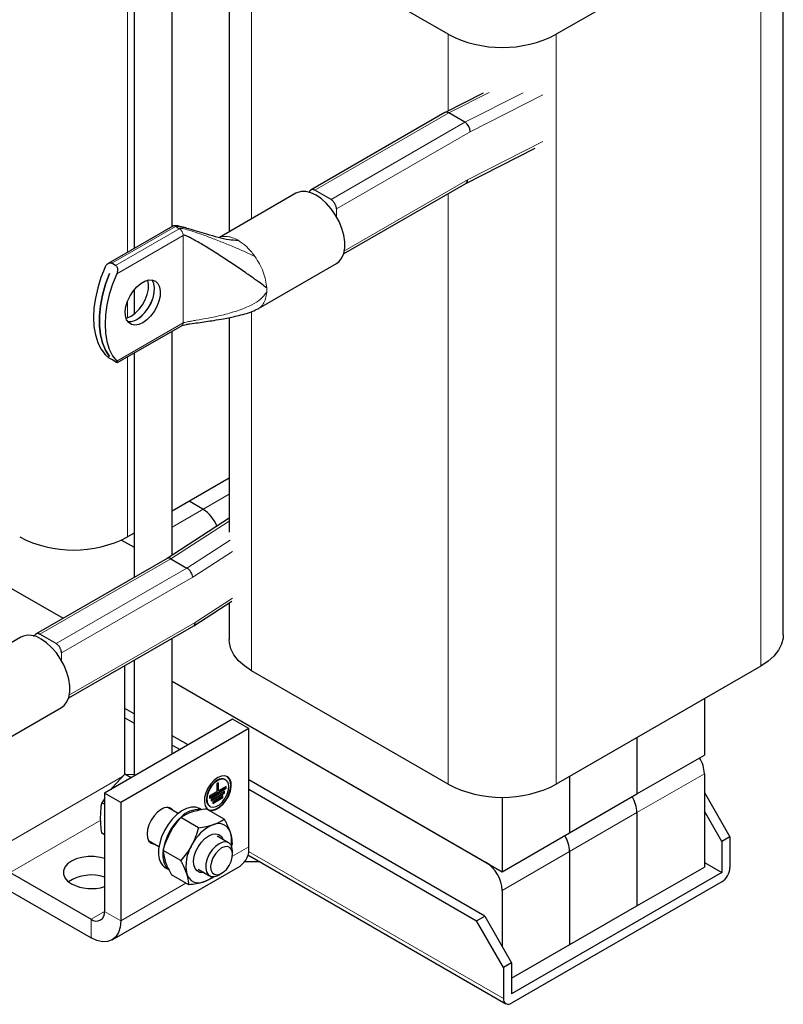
# Model space of a CAD drawing. Header units: millimetres. Extents: x 5 to 418, y 2 to 292.
# Tile 10 of 20: x 270 to 302, y 56 to 98. Entities that reach past the tile are written whole.
import ezdxf

# ---------------------------------------------------------------- set-up
doc = ezdxf.new("R2010")
doc.units = ezdxf.units.MM

msp = doc.modelspace()

# ---------------------------------------------------------------- linework, layer by layer
at = {"color": 7, "linetype": 'Continuous', "lineweight": 25}
for p, q in [((276.4158, 89.0389), (276.4158, 106.4973)), ((274.8158, 105.5736), (274.8158, 88.1152)), ((302.0655, 71.8907), (302.0655, 103.3765)), ((278.8081, 103.1806), (278.8081, 88.8197)), ((288.0044, 97.1065), (279.7453, 101.8743)), ((301.1283, 102.0702), (292.5298, 97.1065)), ((289.4625, 94.6306), (287.8685, 93.8215)), ((287.8628, 93.8184), (282.2439, 90.5747)), ((288.7057, 93.413), (288.0269, 93.8049)), ((288.7376, 90.8452), (291.6514, 92.3243)), ((282.2134, 90.5485), (282.1368, 90.4648)), ((283.0829, 90.167), (282.4041, 90.5589)), ((283.6122, 87.8864), (288.7404, 90.8469)), ((281.6087, 90.4365), (278.3963, 88.582)), ((276.4383, 89.0519), (273.7292, 87.4879)), ((274.0434, 87.4046), (273.8813, 87.4982)), ((280.0316, 85.5909), (283.3126, 87.485)), ((273.7896, 87.0714), (273.7907, 87.0707)), ((274.8158, 86.3758), (274.8158, 85.3625)), ((278.8081, 85.216), (278.8081, 76.2083)), ((274.1207, 83.3216), (276.8298, 84.8855)), ((276.4158, 75.245), (276.4158, 84.6465)), ((273.79, 83.5834), (273.7896, 83.5831)), ((273.7907, 83.5825), (273.7896, 83.5831)), ((274.8158, 83.7229), (274.8158, 74.3062)), ((274.0434, 83.3545), (273.8813, 83.4481)), ((260.8515, 78.9306), (271.8389, 72.5877)), ((261.5303, 78.5387), (271.8389, 72.5877)), ((278.8081, 78.4687), (276.4158, 77.0877)), ((277.7089, 77.1679), (277.1318, 77.501)), ((278.8081, 76.7927), (276.1992, 75.1049)), ((274.8158, 76.164), (274.541, 76.0054)), ((274.2909, 75.8754), (274.8158, 75.5724)), ((276.2013, 75.1061), (270.704, 71.9325)), ((276.3574, 75.0879), (277.0363, 74.696)), ((277.326, 72.2772), (278.9149, 73.3053)), ((278.8081, 73.2361), (278.8081, 71.6947)), ((272.0722, 69.2442), (277.3219, 72.2747)), ((270.0687, 71.7942), (266.7878, 69.9002)), ((270.6732, 71.906), (270.6011, 71.8266)), ((271.5429, 71.5247), (270.8641, 71.9166)), ((276.4158, 66.8851), (276.4158, 71.7517)), ((274.8158, 70.828), (274.8158, 66.0304)), ((274.4279, 66.0411), (274.4279, 70.6041)), ((288.0044, 65.6207), (279.7453, 70.3885)), ((301.1283, 70.5844), (292.5298, 65.6207)), ((276.4158, 69.9454), (290.2671, 61.9493)), ((276.4158, 69.9454), (289.5883, 62.3412)), ((298.7524, 69.2129), (298.7524, 66.8477)), ((268.5342, 66.9732), (271.7726, 68.8428)), ((274.8158, 68.5828), (274.4279, 68.8068)), ((278.9534, 68.35), (273.5794, 65.2477)), ((274.4279, 68.4149), (274.8158, 68.1909)), ((279.6322, 67.9581), (278.9534, 68.35)), ((279.6322, 67.9581), (274.2582, 64.8558)), ((279.6322, 62.9936), (279.6322, 67.9581)), ((277.0863, 67.2721), (276.4158, 67.6592)), ((295.924, 67.58), (295.924, 65.2149)), ((276.4158, 67.2673), (276.7468, 67.0762)), ((295.924, 65.2149), (298.7524, 66.8477)), ((274.4255, 66.0412), (273.8905, 65.4743)), ((274.6897, 65.8886), (274.4255, 66.0412)), ((274.4255, 66.0412), (274.8522, 66.0294)), ((274.8522, 66.0294), (274.9178, 66.0203)), ((278.6561, 65.8103), (278.6335, 65.8233)), ((289.5317, 60.0875), (279.6322, 65.8024)), ((293.0955, 65.9472), (293.0955, 63.5821)), ((298.7524, 66.0638), (298.7524, 62.1445)), ((273.8905, 65.4743), (273.8381, 65.397)), ((277.9776, 65.0694), (278.6621, 65.4645)), ((277.9776, 65.0432), (278.6847, 65.4514)), ((278.614, 65.329), (278.0483, 65.0024)), ((278.3665, 65.676), (278.2958, 65.6352)), ((278.2958, 65.6352), (278.2958, 65.3086)), ((278.3439, 65.3625), (278.3439, 65.663)), ((278.3439, 65.3625), (278.3665, 65.3494)), ((278.3665, 65.3494), (278.3665, 65.676)), ((278.6847, 65.5331), (278.3665, 65.3494)), ((278.5914, 65.2604), (278.5914, 65.3159)), ((278.614, 65.2473), (278.614, 65.329)), ((278.6621, 65.4645), (278.6621, 65.52)), ((278.6621, 65.4645), (278.6847, 65.4514)), ((278.6847, 65.4514), (278.6847, 65.5331)), ((279.6322, 65.4105), (289.1923, 59.8916)), ((273.5794, 65.0153), (273.4638, 64.8449)), ((273.5794, 65.2477), (273.5794, 60.2831)), ((274.2582, 64.8558), (273.5794, 65.2477)), ((278.2958, 65.3086), (277.9776, 65.1249)), ((277.9776, 65.1249), (277.9776, 65.0432)), ((278.0483, 64.9469), (278.5914, 65.2604)), ((278.0483, 64.9207), (278.614, 65.2473)), ((278.0483, 65.0024), (278.0483, 64.9207)), ((278.5433, 65.1412), (278.119, 64.8962)), ((278.119, 64.8407), (278.5206, 65.0726)), ((278.119, 64.8146), (278.5433, 65.0595)), ((278.5206, 65.0726), (278.5206, 65.1281)), ((278.5206, 65.0726), (278.5433, 65.0595)), ((278.5433, 65.0595), (278.5433, 65.1412)), ((278.5914, 65.2604), (278.614, 65.2473)), ((290.2671, 65.0796), (290.2671, 61.9493)), ((293.0955, 63.5821), (295.924, 65.2149)), ((298.7524, 65.2799), (299.8272, 63.4183)), ((273.5794, 64.7782), (273.4638, 64.8449)), ((274.2582, 64.8558), (274.2582, 59.8912)), ((276.6616, 64.3917), (276.2272, 64.6425)), ((277.6697, 64.5488), (277.5803, 64.6004)), ((278.6045, 64.1573), (277.8712, 64.5806)), ((277.9835, 64.6975), (278.0062, 64.6844)), ((278.119, 64.8962), (278.119, 64.8146)), ((299.4878, 63.2223), (298.7524, 64.4961)), ((277.5186, 63.7984), (276.7852, 64.2217)), ((295.924, 64.431), (295.924, 60.5116)), ((273.5794, 63.4959), (273.4638, 63.5626)), ((275.4272, 63.2569), (275.8617, 63.0061)), ((278.7854, 63.1657), (278.3076, 63.4415)), ((290.2671, 61.9493), (293.0955, 63.5821)), ((299.8272, 63.4183), (299.4878, 63.2223)), ((299.8272, 63.4183), (299.8272, 62.1118)), ((276.7747, 62.4169), (276.0413, 62.8402)), ((278.9044, 63.002), (278.9465, 63.1348)), ((299.4878, 63.2223), (299.4878, 61.9159)), ((276.0283, 62.7821), (276.0277, 62.5521)), ((278.9511, 62.6792), (278.9511, 62.7994)), ((279.5929, 62.6579), (290.4231, 56.4058)), ((293.0955, 62.7982), (293.0955, 58.8788)), ((273.8936, 59.0854), (279.2676, 62.1878)), ((276.1404, 62.1062), (276.2836, 62.0235)), ((277.5077, 62.0558), (277.9855, 61.78)), ((279.4666, 62.3729), (280.0867, 62.3729)), ((295.924, 60.5116), (298.7524, 62.1445)), ((298.7524, 62.3404), (299.4878, 61.9159)), ((269.6196, 61.9158), (273.0137, 59.9564)), ((277.1167, 61.3944), (276.3834, 61.8177)), ((278.3855, 61.8197), (278.4896, 61.8798)), ((299.4878, 61.9159), (290.6631, 56.8215)), ((299.4878, 61.5239), (290.6631, 56.4295)), ((269.6196, 61.1319), (273.0137, 59.1725)), ((290.2671, 61.1654), (290.2671, 58.8138)), ((290.6631, 57.4746), (295.924, 60.5116)), ((289.1923, 59.8916), (289.5317, 60.0875)), ((289.5317, 60.0875), (290.6631, 58.1279)), ((290.3237, 57.932), (289.1923, 59.8916)), ((290.6631, 58.1279), (290.3237, 57.932)), ((290.3237, 57.932), (290.3237, 56.6255)), ((290.6631, 58.1279), (290.6631, 56.8215))]:
    msp.add_line(p, q, dxfattribs=at)
at = {"color": 7, "linetype": 'Continuous', "lineweight": 18}
for p, q in [((274.541, 87.9566), (274.541, 105.415)), ((279.7453, 89.3608), (279.7453, 101.8743)), ((301.1283, 70.5844), (301.1283, 102.0702)), ((288.0044, 93.8905), (288.0044, 97.1065)), ((292.5298, 65.6207), (292.5298, 97.1065)), ((288.0269, 93.8049), (289.7169, 94.6627)), ((288.7057, 93.413), (291.1516, 94.6545)), ((288.9184, 93.0137), (291.9705, 94.5629)), ((282.4041, 90.5589), (288.0269, 93.8049)), ((283.0829, 90.167), (288.7057, 93.413)), ((283.3092, 89.7755), (288.9184, 93.0137)), ((288.8162, 90.9985), (291.9705, 92.5996)), ((283.6434, 88.0123), (288.8162, 90.9985)), ((288.0044, 65.6207), (288.0044, 90.422)), ((283.3092, 89.4588), (283.3092, 89.7755)), ((273.8813, 87.4982), (276.553, 89.0405)), ((276.7152, 88.9469), (274.0434, 87.4046)), ((276.7152, 88.9469), (276.553, 89.0405)), ((276.7679, 88.9063), (276.7152, 88.9469)), ((274.0866, 87.055), (276.8773, 88.666)), ((276.8773, 84.9905), (276.8773, 88.666)), ((279.8282, 87.8649), (279.8879, 87.7835)), ((274.541, 85.2106), (274.541, 85.8994)), ((279.7453, 70.3885), (279.7453, 85.4632)), ((276.8773, 84.9905), (274.0866, 83.3795)), ((274.541, 76.0054), (274.541, 83.5642)), ((276.4158, 76.4214), (278.8081, 77.8024)), ((276.3574, 75.0879), (278.8081, 76.6734)), ((277.0363, 74.696), (278.8557, 75.8731)), ((277.2762, 74.3124), (278.9421, 75.3902)), ((270.8641, 71.9166), (276.3574, 75.0879)), ((271.5429, 71.5247), (277.0363, 74.696)), ((271.7692, 71.1333), (277.2762, 74.3124)), ((277.3784, 72.4153), (278.9421, 73.427)), ((272.1034, 69.3701), (277.3784, 72.4153)), ((271.7692, 70.8165), (271.7692, 71.1333)), ((274.333, 65.9431), (269.0539, 62.8956)), ((298.7524, 66.0638), (295.924, 64.431)), ((269.6196, 61.9158), (273.4195, 64.1095)), ((295.924, 64.431), (293.0955, 62.7982)), ((279.6322, 62.9936), (278.946, 62.5974)), ((279.6206, 62.8043), (290.3237, 56.6255)), ((293.0955, 62.7982), (290.2671, 61.1654)), ((276.9894, 61.4679), (274.2582, 59.8912)), ((273.0137, 59.9564), (273.5794, 60.283)), ((273.0137, 59.9564), (273.0137, 59.1725)), ((273.5794, 60.2831), (274.2582, 59.8912))]:
    msp.add_line(p, q, dxfattribs=at)
at = {"color": 7, "linetype": 'Continuous', "lineweight": 25, "flags": 128}
for points in [[(283.3126, 87.485), (283.4222, 87.5672), (283.5392, 87.7179), (283.6196, 87.9109), (283.6604, 88.1398), (283.6604, 88.3965), (283.6196, 88.6725), (283.5392, 88.9583), (283.4222, 89.2442), (283.2724, 89.5204), (283.0949, 89.7775), (282.8959, 90.0069), (282.682, 90.2006), (282.4606, 90.3521), (282.2392, 90.4563), (282.0254, 90.5094), (281.8263, 90.5099), (281.6489, 90.4576), (281.6087, 90.4365)], [(273.6001, 87.3358), (273.427, 86.9008), (273.2897, 86.4651), (273.1903, 86.0348), (273.13, 85.6162), (273.1099, 85.2151), (273.13, 84.8373), (273.1903, 84.4882), (273.2897, 84.1727), (273.427, 83.8954), (273.6001, 83.6603)], [(273.7896, 83.5831), (273.6197, 83.8435), (273.4899, 84.1487), (273.4023, 84.494), (273.3581, 84.8739), (273.3581, 85.2825), (273.4023, 85.7134), (273.4899, 86.1598), (273.6197, 86.6149), (273.7896, 87.0714)], [(273.7907, 87.0707), (273.6208, 86.6142), (273.4911, 86.1592), (273.4034, 85.7127), (273.3592, 85.2818), (273.3592, 84.8732), (273.4034, 84.4933), (273.4911, 84.1481), (273.6208, 83.8429), (273.7907, 83.5825)], [(274.0866, 87.055), (273.9135, 86.62), (273.7762, 86.1843), (273.6768, 85.754), (273.6165, 85.3353), (273.5963, 84.9342), (273.6165, 84.5564), (273.6768, 84.2073), (273.7762, 83.8919), (273.9135, 83.6146), (274.0866, 83.3795)], [(275.1803, 84.9994), (275.0107, 84.9244), (274.8502, 84.8992), (274.7076, 84.9252), (274.5904, 85.001), (274.505, 85.1224), (274.456, 85.2831), (274.4461, 85.4742), (274.4758, 85.6855), (274.5434, 85.9055), (274.6454, 86.1226), (274.7762, 86.3248), (274.9287, 86.5014), (275.0949, 86.6428), (275.2656, 86.7413), (275.4318, 86.7918), (275.5844, 86.7914), (275.7152, 86.7401), (275.8171, 86.6409), (275.8848, 86.4988), (275.9144, 86.3218), (275.9045, 86.1192), (275.8555, 85.9021), (275.7701, 85.682), (275.653, 85.471), (275.5103, 85.2803), (275.3499, 85.1202), (275.1803, 84.9994)], [(274.6938, 85.2802), (274.8634, 85.401), (275.0238, 85.5611), (275.1665, 85.7518), (275.2837, 85.9629), (275.369, 86.1829), (275.418, 86.4001), (275.4279, 86.6026), (275.3983, 86.7797), (275.3966, 86.7851)], [(274.9365, 85.1401), (275.1061, 85.2609), (275.2665, 85.421), (275.4092, 85.6117), (275.5263, 85.8228), (275.6117, 86.0428), (275.6607, 86.26), (275.6706, 86.4625), (275.641, 86.6396), (275.5733, 86.7816), (275.5638, 86.7946)], [(274.9376, 85.1395), (275.1072, 85.2603), (275.2676, 85.4203), (275.4103, 85.611), (275.5275, 85.8221), (275.6128, 86.0422), (275.6618, 86.2593), (275.6717, 86.4619), (275.6421, 86.6389), (275.5745, 86.7809), (275.5645, 86.7945)], [(274.4775, 85.1929), (274.5242, 85.2052), (274.6938, 85.2802)], [(271.7726, 68.8428), (271.8822, 68.9249), (271.9992, 69.0756), (272.0796, 69.2687), (272.1204, 69.4975), (272.1204, 69.7543), (272.0796, 70.0302), (271.9992, 70.316), (271.8822, 70.6019), (271.7324, 70.8781), (271.555, 71.1353), (271.3559, 71.3647), (271.1421, 71.5584), (270.9207, 71.7099)], [(279.7453, 70.3885), (279.4464, 70.5877), (279.1995, 70.8094), (279.0099, 71.0492), (278.8812, 71.3021), (278.8162, 71.563), (278.8081, 71.6947)], [(302.0655, 71.8907), (302.0574, 71.7589), (301.9924, 71.498), (301.8638, 71.2451), (301.6741, 71.0054), (301.4272, 70.7836), (301.1283, 70.5844)], [(278.3311, 65.9006), (278.1785, 65.7882), (278.0372, 65.6358), (277.9177, 65.4545), (277.8289, 65.2579), (277.7773, 65.0605), (277.7668, 64.877), (277.7981, 64.7209), (277.869, 64.6038), (277.9741, 64.5345), (278.1058, 64.5181), (278.2541, 64.5557), (278.4082, 64.6447), (278.5565, 64.7783), (278.6881, 64.9467), (278.7933, 65.1374), (278.8642, 65.3363), (278.8955, 65.5286), (278.885, 65.7), (278.8334, 65.8378), (278.7446, 65.9319), (278.6251, 65.9751), (278.4838, 65.9644), (278.3311, 65.9006)], [(278.3085, 65.7911), (278.173, 65.6894), (278.0496, 65.5495), (277.9492, 65.3839), (277.8807, 65.2073), (277.8502, 65.0355), (277.8604, 64.8836), (277.9105, 64.7652), (277.9835, 64.6975)], [(278.3311, 65.7781), (278.1957, 65.6763), (278.0722, 65.5364), (277.9718, 65.3708), (277.9033, 65.1942), (277.8728, 65.0224), (277.883, 64.8705), (277.9331, 64.7522), (278.0185, 64.6778), (278.1317, 64.654), (278.2626, 64.683), (278.3996, 64.7621), (278.5306, 64.8843), (278.6438, 65.0387), (278.7292, 65.2117), (278.7792, 65.3879), (278.7895, 65.5516), (278.759, 65.6882), (278.6905, 65.7857), (278.59, 65.8353), (278.4666, 65.8327), (278.3311, 65.7781)], [(277.92, 64.5613), (277.9515, 64.5476), (278.0831, 64.5311), (278.2315, 64.5688), (278.3855, 64.6577), (278.5339, 64.7913), (278.6655, 64.9598), (278.7707, 65.1505), (278.8415, 65.3493), (278.8729, 65.5416), (278.8624, 65.713), (278.8108, 65.8509), (278.7219, 65.9449), (278.7196, 65.9464)], [(275.9553, 64.5617), (275.8015, 64.4495), (275.6583, 64.2983), (275.5353, 64.1183), (275.4409, 63.9218), (275.3815, 63.7221), (275.3613, 63.5329), (275.3815, 63.367), (275.4409, 63.2359), (275.5353, 63.1483), (275.6583, 63.1103), (275.6834, 63.109)], [(277.5803, 64.6004), (277.5666, 64.608), (277.4044, 64.6612), (277.2201, 64.6609), (277.0209, 64.6071), (276.8152, 64.5019), (276.6114, 64.3497), (276.4177, 64.1567), (276.2422, 63.9308), (276.092, 63.6812), (275.9732, 63.4183), (275.8908, 63.1527), (275.848, 62.8952), (275.8467, 62.6566)], [(277.7473, 61.9175), (277.7128, 61.9121), (277.5739, 61.9203), (277.4584, 61.9792), (277.3735, 62.085), (277.3246, 62.2311), (277.3148, 62.4083), (277.3447, 62.6055), (277.4124, 62.8103), (277.5137, 63.0098), (277.6421, 63.1914), (277.7897, 63.3439), (277.9471, 63.4575), (278.1045, 63.5252), (278.252, 63.5427), (278.3802, 63.5089), (278.4812, 63.426), (278.5486, 63.299), (278.5486, 63.299)], [(278.3854, 63.1261), (278.2328, 63.0138), (278.0915, 62.8613), (277.972, 62.6801), (277.8832, 62.4834), (277.8316, 62.286), (277.8211, 62.1025), (277.8524, 61.9464), (277.9233, 61.8294), (278.0284, 61.76), (278.1601, 61.7436), (278.3084, 61.7812), (278.3855, 61.8197)], [(278.4895, 62.9458), (278.3535, 62.8436), (278.2295, 62.7031), (278.1286, 62.5368), (278.0598, 62.3594), (278.0292, 62.1869), (278.0395, 62.0344), (278.0898, 61.9155), (278.1756, 61.8408), (278.2892, 61.8169), (278.4207, 61.846), (278.5583, 61.9254), (278.6898, 62.0481), (278.8035, 62.2033), (278.8893, 62.377), (278.9396, 62.5539), (278.9498, 62.7183), (278.9192, 62.8556), (278.8504, 62.9534), (278.7496, 63.0033), (278.6256, 63.0007), (278.4895, 62.9458)], [(278.9511, 62.7994), (278.9393, 62.9255), (278.8877, 63.0633), (278.7989, 63.1574), (278.6794, 63.2007), (278.5381, 63.19), (278.3854, 63.1261)], [(273.5794, 62.5057), (273.3995, 62.5522), (273.1445, 62.5858), (272.8829, 62.5858), (272.6279, 62.5522), (272.3923, 62.4867), (272.1878, 62.3926), (272.0247, 62.2745), (271.9112, 62.1385), (271.853, 61.9913), (271.853, 61.8403), (271.9112, 61.6931), (272.0247, 61.5571), (272.1878, 61.439)], [(274.2582, 59.8912), (274.2343, 59.6246), (274.1635, 59.3959), (274.0485, 59.2139), (273.8937, 59.0854), (273.7051, 59.0156), (273.4899, 59.007), (273.2565, 59.06), (273.0137, 59.1725)]]:
    msp.add_lwpolyline(points, dxfattribs=at)
at = {"color": 7, "linetype": 'Continuous', "lineweight": 25}
for centre, radius, start, end in [((290.2671, 101.4516), 4.899, 242.49143, 297.50857), ((287.9338, 93.6779), 0.1575, 53.73888, 116.81021), ((288.4506, 93.0208), 0.4679, 359.12288, 56.94967), ((288.6385, 90.9925), 0.1777, 304.97504, 1.94027), ((274.606, 85.6415), 0.6005, 264.92902, 303.38949), ((274.6072, 85.6405), 0.6002, 264.84604, 303.39734), ((276.9138, 75.9275), 1.4733, 21.05089, 57.33909), ((272.2783, 80.3505), 4.899, 242.49143, 297.50857), ((276.2639, 74.9641), 0.1551, 52.90026, 113.78231), ((276.7595, 74.2561), 0.5197, 6.22349, 57.82408), ((277.2357, 72.3911), 0.1448, 306.54198, 9.62997), ((270.4251, 71.0493), 0.8258, 53.124, 115.56554), ((297.3525, 66.0119), 1.4008, 2.12362, 30.97784), ((278.498, 65.535), 0.3186, 64.82419, 126.48627), ((290.2671, 69.9658), 4.899, 242.49143, 297.50857), ((294.5032, 64.3729), 1.4219, 2.34267, 30.75879), ((294.5241, 64.3791), 1.4008, 2.12362, 30.97784), ((276.1881, 64.2821), 0.3638, 35.75462, 129.78492), ((277.535, 63.5141), 1.0422, 86.36232, 135.46541), ((278.3241, 62.5112), 2.3138, 132.38725, 171.32128), ((278.8478, 62.2758), 1.7947, 112.96983, 154.16097), ((278.3588, 63.4491), 0.5237, 16.3435, 113.80881), ((277.7427, 63.2665), 1.1663, 349.74251, 16.43362), ((291.6748, 62.7401), 1.4219, 2.34267, 30.75879), ((291.6957, 62.7463), 1.4008, 2.12362, 30.97784), ((278.6112, 62.2098), 1.6188, 148.39752, 192.6212), ((278.7698, 62.8984), 0.8676, 305.01333, 6.29885), ((276.5031, 62.6532), 0.6564, 179.70895, 236.45907), ((276.7506, 62.5727), 0.7232, 181.63572, 224.91322), ((288.7933, 61.0983), 1.4753, 2.60548, 57.39452), ((299.0903, 62.1453), 0.7377, 302.60548, 357.39452), ((273.0253, 60.0605), 1.7513, 71.55744, 123.322), ((277.5341, 62.0034), 0.5237, 196.3435, 293.80881), ((277.3081, 62.7446), 1.2963, 289.72215, 309.37865), ((273.0194, 63.0534), 1.816, 242.74519, 287.95927), ((273.2345, 60.2271), 0.3494, 230.79671, 9.21404), ((290.5306, 56.592), 0.2096, 170.78596, 309.20329)]:
    msp.add_arc(centre, radius, start, end, dxfattribs=at)
at = {"color": 7, "linetype": 'Continuous', "lineweight": 18}
msp.add_arc((278.7786, 86.3725), 1.6059, 356.88145, 3.11855, dxfattribs=at)
at = {"color": 7, "linetype": 'Continuous', "lineweight": 25}
for points, knots in [([(282.4041, 90.5589), (282.3915, 90.5654), (282.3664, 90.5785), (282.3298, 90.5885), (282.2952, 90.5909), (282.2635, 90.5853), (282.2364, 90.571), (282.2196, 90.5582), (282.2136, 90.5486), (282.2134, 90.5484)], [0, 0, 0, 0, 0.1661527, 0.3323057, 0.4983845, 0.6643378, 0.8301463, 0.9958066, 1, 1, 1, 1]), ([(283.3092, 89.7755), (283.3086, 89.7903), (283.3074, 89.8199), (283.2977, 89.8676), (283.2826, 89.916), (283.2619, 89.9643), (283.2363, 90.0109), (283.2065, 90.0547), (283.1734, 90.0942), (283.1322, 90.1346), (283.1013, 90.1549), (283.0829, 90.167)], [0, 0, 0, 0, 0.1056304, 0.2112488, 0.3168668, 0.4224843, 0.5281012, 0.6337174, 0.7393329, 0.844948, 1, 1, 1, 1]), ([(276.9992, 88.9757), (276.9134, 88.9994), (276.7742, 89.0379), (276.6051, 89.0698), (276.5131, 89.0726), (276.467, 89.0653), (276.4476, 89.0562), (276.4382, 89.0518)], [0, 0, 0, 0, 0.47107873, 0.76344608, 0.89093528, 0.94734552, 1, 1, 1, 1]), ([(276.553, 89.0405), (276.5606, 89.0436), (276.5777, 89.0506), (276.6114, 89.0525), (276.6787, 89.0498), (276.8439, 89.0205), (277.114, 88.9481), (277.4737, 88.8416), (277.8876, 88.7169), (278.3331, 88.5942), (278.7711, 88.4858), (279.0535, 88.4666), (279.1797, 88.4581)], [0, 0, 0, 0, 0.0106114, 0.023956, 0.0402765, 0.0903227, 0.2148639, 0.353888, 0.507276, 0.6925843, 0.8627213, 1, 1, 1, 1]), ([(280.3822, 86.4598), (280.317, 86.5102), (280.174, 86.6206), (279.8621, 86.8437), (279.4737, 87.1147), (279.0108, 87.4292), (278.4836, 87.778), (277.9554, 88.1155), (277.5305, 88.3728), (277.2399, 88.5338), (277.078, 88.6141), (276.9684, 88.6594), (276.9085, 88.6714), (276.8867, 88.6701), (276.8803, 88.6673), (276.8773, 88.666)], [0, 0, 0, 0, 0.078023, 0.1711239, 0.2788008, 0.4186654, 0.5637293, 0.7217244, 0.8571886, 0.9114746, 0.9542052, 0.9837001, 0.9942102, 0.9973106, 1, 1, 1, 1]), ([(273.6001, 87.3358), (273.6185, 87.3695), (273.6548, 87.4357), (273.7313, 87.495), (273.8045, 87.5183), (273.853, 87.5129), (273.8763, 87.5008), (273.8813, 87.4982)], [0, 0, 0, 0, 0.2897266, 0.5701644, 0.7589, 0.9488943, 1, 1, 1, 1]), ([(274.0434, 87.4046), (274.0579, 87.3935), (274.0867, 87.3714), (274.1129, 87.3155), (274.1258, 87.2462), (274.1214, 87.1604), (274.1034, 87.0945), (274.0884, 87.0593), (274.0866, 87.055)], [0, 0, 0, 0, 0.1625415, 0.324504, 0.4998447, 0.7117953, 0.9647227, 1, 1, 1, 1]), ([(276.8294, 84.8854), (276.8321, 84.8868), (276.8377, 84.8897), (276.8549, 84.8956), (276.913, 84.9106), (277.0202, 84.9285), (277.2297, 84.9605), (277.5048, 84.9984), (277.8354, 85.0458), (278.1915, 85.1002), (278.6245, 85.1742), (279.0585, 85.2617), (279.4586, 85.3661), (279.7662, 85.4599), (279.9568, 85.5549), (280.0461, 85.5995)], [0, 0, 0, 0, 0.0036703, 0.0075903, 0.0167845, 0.0549416, 0.1004684, 0.2054928, 0.307654, 0.4072801, 0.5364172, 0.7109076, 0.8124229, 0.9120807, 1, 1, 1, 1]), ([(273.8813, 83.4481), (273.8647, 83.458), (273.8317, 83.4777), (273.7745, 83.5157), (273.7152, 83.5581), (273.6545, 83.6064), (273.6178, 83.6408), (273.602, 83.6582), (273.6001, 83.6603)], [0, 0, 0, 0, 0.1625415, 0.324504, 0.4998447, 0.7117953, 0.9647227, 1, 1, 1, 1]), ([(274.0866, 83.3795), (274.0995, 83.3639), (274.1251, 83.3334), (274.1254, 83.3184), (274.1016, 83.3237), (274.0705, 83.3391), (274.0482, 83.3518), (274.0434, 83.3545)], [0, 0, 0, 0, 0.2897266, 0.5701644, 0.7589, 0.9488943, 1, 1, 1, 1]), ([(270.8641, 71.9166), (270.8515, 71.9232), (270.8264, 71.9363), (270.7898, 71.9462), (270.7552, 71.9486), (270.7236, 71.943), (270.6964, 71.9288), (270.6795, 71.9159), (270.6735, 71.9062), (270.6733, 71.9059)], [0, 0, 0, 0, 0.1658567, 0.3317136, 0.4974964, 0.663154, 0.8286671, 0.9940321, 1, 1, 1, 1]), ([(271.7692, 71.1333), (271.7686, 71.1481), (271.7674, 71.1776), (271.7577, 71.2253), (271.7426, 71.2738), (271.7219, 71.322), (271.6963, 71.3686), (271.6666, 71.4124), (271.6334, 71.452), (271.5922, 71.4924), (271.5613, 71.5127), (271.5429, 71.5247)], [0, 0, 0, 0, 0.1056304, 0.2112488, 0.3168668, 0.4224843, 0.5281012, 0.6337174, 0.7393329, 0.844948, 1, 1, 1, 1]), ([(273.4097, 64.235), (273.4157, 64.3931), (273.4237, 64.6036), (273.4558, 64.7968), (273.4638, 64.8449)], [0, 0, 0, 0, 0.7514018, 1, 1, 1, 1]), ([(277.8712, 64.5806), (277.759, 64.5654), (277.5326, 64.5345), (277.3396, 64.4788), (277.2423, 64.4507)], [0, 0, 0, 0, 0.495458, 1, 1, 1, 1]), ([(273.4638, 63.5626), (273.4628, 63.5694), (273.4297, 63.7999), (273.4195, 64.0207), (273.4097, 64.235)], [0, 0, 0, 0, 0.0295958, 1, 1, 1, 1]), ([(276.3274, 63.5805), (276.3363, 63.5969), (276.4039, 63.7204), (276.5485, 63.9433), (276.7059, 64.1283), (276.7852, 64.2217)], [0, 0, 0, 0, 0.070088, 0.5307834, 1, 1, 1, 1]), ([(277.2423, 64.4507), (277.2295, 64.4464), (277.1329, 64.4138), (276.9679, 64.3422), (276.8465, 64.2621), (276.7852, 64.2217)], [0, 0, 0, 0, 0.07008803, 0.5307834, 1, 1, 1, 1]), ([(278.1474, 63.9282), (278.1602, 63.9326), (278.2569, 63.9652), (278.4219, 64.0368), (278.5432, 64.1169), (278.6045, 64.1573)], [0, 0, 0, 0, 0.070088, 0.5307834, 1, 1, 1, 1]), ([(278.8614, 63.5965), (278.8064, 63.7358), (278.7351, 63.9166), (278.6289, 64.1124), (278.6045, 64.1573)], [0, 0, 0, 0, 0.7702918, 1, 1, 1, 1]), ([(277.5186, 63.7984), (277.4822, 63.6723), (277.4087, 63.4179), (277.2916, 63.1787), (277.2325, 63.058)], [0, 0, 0, 0, 0.495458, 1, 1, 1, 1]), ([(277.5186, 63.7984), (277.6307, 63.8136), (277.8572, 63.8445), (278.0501, 63.9002), (278.1474, 63.9282)], [0, 0, 0, 0, 0.495458, 1, 1, 1, 1]), ([(276.0413, 62.8402), (276.0777, 62.9663), (276.1512, 63.2206), (276.2683, 63.4599), (276.3274, 63.5805)], [0, 0, 0, 0, 0.495458, 1, 1, 1, 1]), ([(278.9465, 63.1348), (278.9386, 63.2418), (278.9281, 63.3839), (278.8746, 63.5544), (278.8614, 63.5965)], [0, 0, 0, 0, 0.7534206, 1, 1, 1, 1]), ([(276.0413, 62.8402), (276.0425, 62.8087), (276.0477, 62.6713), (276.0922, 62.5059), (276.1265, 62.3786)], [0, 0, 0, 0, 0.2297082, 1, 1, 1, 1]), ([(277.2325, 63.058), (277.2236, 63.0417), (277.156, 62.9182), (277.0114, 62.6952), (276.854, 62.5102), (276.7747, 62.4169)], [0, 0, 0, 0, 0.070088, 0.5307834, 1, 1, 1, 1]), ([(276.1265, 62.3786), (276.1418, 62.3353), (276.204, 62.1597), (276.3063, 61.9647), (276.3834, 61.8177)], [0, 0, 0, 0, 0.2465794, 1, 1, 1, 1]), ([(277.0316, 61.8561), (276.9766, 61.9954), (276.9053, 62.1762), (276.7991, 62.3719), (276.7747, 62.4169)], [0, 0, 0, 0, 0.7702918, 1, 1, 1, 1]), ([(277.1167, 61.3944), (277.1088, 61.5014), (277.0983, 61.6435), (277.0448, 61.814), (277.0316, 61.8561)], [0, 0, 0, 0, 0.7534206, 1, 1, 1, 1]), ([(278.2026, 61.7533), (278.1384, 61.7103), (278.0089, 61.6235), (277.8339, 61.5576), (277.7455, 61.5243)], [0, 0, 0, 0, 0.495458, 1, 1, 1, 1]), ([(277.7455, 61.5243), (277.7326, 61.5201), (277.6343, 61.4883), (277.4318, 61.4384), (277.2224, 61.4092), (277.1167, 61.3944)], [0, 0, 0, 0, 0.070088, 0.5307834, 1, 1, 1, 1])]:
    msp.add_open_spline(points, degree=3, knots=knots, dxfattribs=at)
at = {"color": 7, "linetype": 'Continuous', "lineweight": 18}
for points, knots in [([(276.553, 89.0405), (276.5315, 89.0504), (276.4886, 89.0701), (276.4551, 89.0579), (276.4383, 89.0519)], [0, 0, 0, 0, 0.5000511, 1, 1, 1, 1]), ([(276.7152, 88.9469), (276.7213, 88.9494), (276.735, 88.955), (276.7628, 88.9566), (276.819, 88.9543), (276.9605, 88.9289), (277.2276, 88.8537), (277.6186, 88.7221), (278.0871, 88.5483), (278.5843, 88.3524), (279.0698, 88.1511), (279.5065, 87.9631), (279.7699, 87.8391), (279.8879, 87.7835)], [0, 0, 0, 0, 0.0067515, 0.0151977, 0.0256087, 0.0581535, 0.1422362, 0.2701772, 0.4208534, 0.5816979, 0.7400954, 0.8835502, 1, 1, 1, 1]), ([(278.4182, 88.5773), (278.4559, 88.5916), (278.552, 88.628), (278.7341, 88.6237), (278.9524, 88.5752), (279.1039, 88.4971), (279.1797, 88.4581)], [0, 0, 0, 0, 0.1773451, 0.4515634, 0.7257817, 1, 1, 1, 1]), ([(276.8773, 84.9905), (276.8813, 84.9925), (276.89, 84.9969), (276.9125, 85.0046), (276.9706, 85.0204), (277.0782, 85.0415), (277.2398, 85.0703), (277.5306, 85.1196), (277.9555, 85.1949), (278.5303, 85.3169), (279.1427, 85.4831), (279.6877, 85.7028), (280.123, 85.9482), (280.3019, 86.1807), (280.3822, 86.2851)], [0, 0, 0, 0, 0.0034803, 0.007699, 0.0163154, 0.0458205, 0.0885659, 0.1428706, 0.2783815, 0.4364312, 0.6206197, 0.7921189, 0.9066886, 1, 1, 1, 1]), ([(280.3822, 86.2851), (280.3712, 86.1899), (280.3492, 85.9994), (280.2415, 85.7803), (280.1322, 85.6432), (280.0466, 85.6065), (280.0276, 85.5983)], [0, 0, 0, 0, 0.3043463, 0.6086925, 0.9130388, 1, 1, 1, 1]), ([(276.8277, 84.8875), (276.8345, 84.8909), (276.8536, 84.9004), (276.8725, 84.9356), (276.8757, 84.9722), (276.8773, 84.9905)], [0, 0, 0, 0, 0.2173154, 0.6086577, 1, 1, 1, 1])]:
    msp.add_open_spline(points, degree=3, knots=knots, dxfattribs=at)
for points in [[(276.8773, 88.666), (276.8758, 88.6863), (276.8728, 88.7267), (276.849, 88.7927), (276.814, 88.8559), (276.7833, 88.8895), (276.7679, 88.9063)], [(279.1797, 88.4581), (279.2945, 88.3821), (279.5243, 88.2301), (279.7269, 87.9866), (279.8282, 87.8649)], [(279.8879, 87.7835), (279.9561, 87.6789), (280.0925, 87.4697), (280.243, 87.1279), (280.3488, 86.7834), (280.3711, 86.5677), (280.3822, 86.4598)]]:
    msp.add_open_spline(points, degree=3, dxfattribs=at)

doc.saveas('drawing.dxf')
